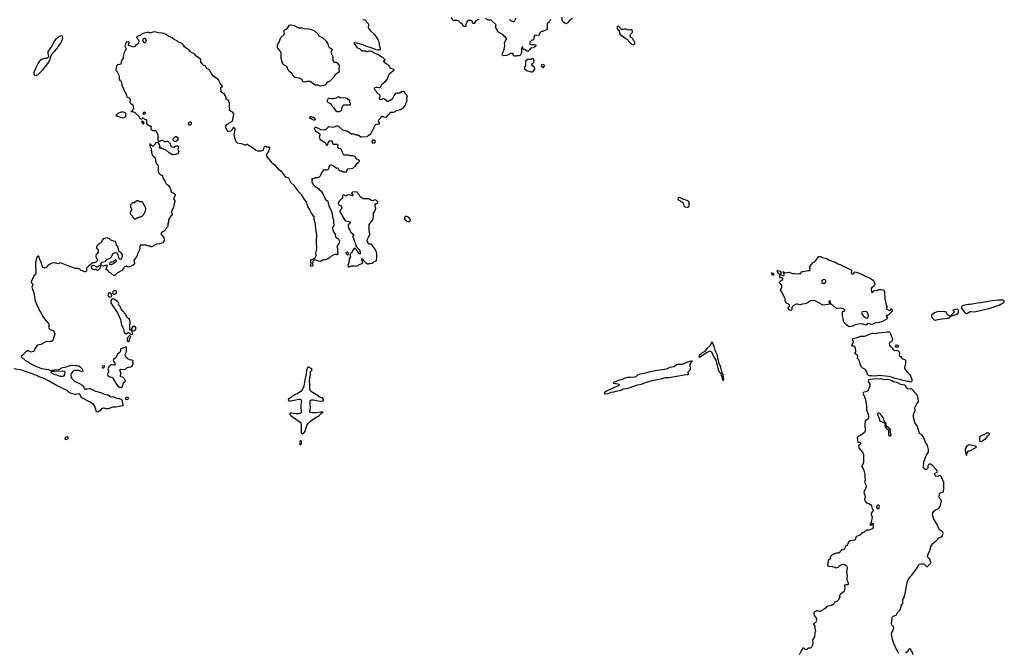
# Model space of a CAD drawing. Header units: inches. Extents: x 1793441 to 1900654, y 320892 to 470514.
# Tile 17 of 99: x 1855950 to 1876666, y 360822 to 374143. Entities that reach past the tile are written whole.
import ezdxf

# ---------------------------------------------------------------- set-up
doc = ezdxf.new("R2010")
doc.units = ezdxf.units.IN
doc.header["$MEASUREMENT"] = 0
for name, color, linetype in [('B8356', 7, 'Continuous'), ('B8357', 7, 'Continuous'), ('B8366', 7, 'Continuous'), ('B8367', 7, 'Continuous'), ('B8376', 7, 'Continuous'), ('B8377', 7, 'Continuous')]:
    doc.layers.add(name, color=color, linetype=linetype)

msp = doc.modelspace()

# ---------------------------------------------------------------- linework, layer by layer
at = {"layer": 'B8356', "color": 5, "elevation": 220}
for points in [[(1859126, 370000), (1859123, 369997), (1859078, 369930), (1859078, 369870), (1859068, 369850), (1859066, 369790), (1859030, 369754), (1859008, 369710), (1858989, 369691), (1858970, 369686), (1858942, 369670), (1858929, 369650), (1858925, 369630), (1858930, 369618), (1858955, 369590), (1858982, 369550), (1858993, 369513), (1858990, 369494), (1858978, 369470), (1858954, 369446), (1858890, 369421), (1858830, 369418), (1858810, 369412), (1858790, 369402), (1858770, 369382), (1858730, 369362), (1858710, 369362), (1858691, 369371), (1858670, 369371), (1858626, 369386), (1858610, 369398), (1858590, 369402), (1858567, 369393), (1858487, 369393), (1858486, 369370), (1858468, 369350), (1858476, 369336), (1858478, 369310), (1858428, 369210), (1858428, 369190), (1858394, 369126), (1858358, 369090), (1858349, 369071), (1858365, 369010), (1858355, 368985), (1858330, 368965), (1858310, 368962), (1858250, 368934), (1858230, 368942), (1858210, 368942), (1858190, 368952), (1858150, 368932), (1858143, 368917), (1858098, 368862), (1858010, 368812), (1857966, 368770), (1857962, 368758), (1857950, 368754), (1857930, 368754), (1857914, 368770), (1857890, 368782), (1857862, 368810), (1857832, 368830), (1857810, 368858), (1857762, 368890), (1857785, 368930), (1857794, 368970), (1857770, 368971), (1857710, 368951), (1857678, 368958), (1857664, 368964), (1857662, 368970), (1857665, 369010), (1857672, 369028), (1857684, 369036), (1857750, 369049), (1857771, 369070), (1857790, 369104), (1857856, 369124), (1857875, 369145), (1857886, 369174), (1857919, 369221), (1857944, 369236), (1857970, 369240), (1857992, 369232), (1858002, 369222), (1858015, 369195), (1858019, 369159), (1858029, 369130), (1858050, 369106), (1858060, 369100), (1858070, 369098), (1858091, 369109), (1858110, 369166), (1858110, 369194), (1858091, 369230), (1858050, 369258), (1858035, 369275), (1858023, 369350), (1857990, 369402), (1857970, 369458), (1857950, 369471), (1857870, 369503), (1857830, 369535), (1857810, 369544), (1857790, 369547), (1857709, 369530), (1857689, 369510), (1857658, 369442), (1857610, 369416), (1857569, 369370), (1857563, 369343), (1857568, 369330), (1857590, 369308), (1857599, 369290), (1857602, 369250), (1857560, 369200), (1857549, 369171), (1857549, 369150), (1857570, 369106), (1857586, 369090), (1857586, 369070), (1857550, 369038), (1857510, 369022), (1857490, 369022), (1857470, 369012), (1857398, 368950), (1857358, 368910), (1857354, 368850), (1857330, 368831), (1857310, 368831), (1857270, 368856), (1857244, 368864), (1857214, 368890), (1857170, 368901), (1857110, 368903), (1857050, 368935), (1857004, 368944), (1856950, 368970), (1856810, 369022), (1856750, 369001), (1856690, 369020), (1856643, 369017), (1856610, 369008), (1856550, 368976), (1856500, 368920), (1856470, 368908), (1856444, 368924), (1856421, 368961), (1856401, 369041), (1856377, 369090), (1856355, 369155), (1856350, 369162), (1856330, 369162), (1856323, 369157), (1856304, 369130), (1856280, 369020), (1856288, 368792), (1856285, 368775), (1856247, 368750), (1856221, 368679), (1856188, 368630), (1856190, 368610), (1856213, 368593), (1856224, 368570), (1856205, 368510), (1856246, 368390), (1856263, 368310), (1856265, 368250), (1856301, 368150), (1856330, 368090), (1856353, 368053), (1856370, 368013), (1856396, 367976), (1856430, 367905), (1856490, 367813), (1856543, 367763), (1856562, 367730), (1856569, 367710), (1856555, 367670), (1856562, 367650), (1856587, 367627), (1856664, 367590), (1856676, 367570), (1856686, 367530), (1856654, 367410), (1856630, 367378), (1856610, 367366), (1856503, 367357), (1856470, 367345), (1856398, 367302), (1856328, 367290), (1856310, 367278), (1856277, 367230), (1856267, 367213), (1856255, 367170), (1856241, 367159), (1856230, 367153), (1856185, 367145), (1856168, 367148), (1856130, 367171), (1856109, 367171), (1856078, 367150), (1856038, 367110), (1856028, 367092), (1855978, 367050), (1855985, 367045), (1855987, 367030), (1856040, 367000), (1856073, 366970), (1856130, 366940), (1856198, 366890), (1856270, 366855), (1856410, 366801), (1856558, 366778), (1856610, 366758), (1856640, 366760), (1856670, 366771), (1856770, 366780), (1856850, 366819), (1856910, 366824), (1857032, 366868), (1857050, 366871), (1857110, 366863), (1857150, 366865), (1857192, 366852), (1857226, 366830), (1857263, 366790), (1857273, 366770), (1857277, 366743), (1857269, 366731), (1857190, 366756), (1857110, 366757), (1857085, 366750), (1857058, 366730), (1857031, 366690), (1857023, 366650), (1857034, 366610), (1857050, 366585), (1857082, 366550), (1857147, 366510), (1857210, 366486), (1857257, 366457), (1857289, 366429), (1857309, 366369), (1857370, 366369), (1857410, 366380), (1857430, 366378), (1857534, 366330), (1857670, 366287), (1857730, 366255), (1857810, 366243), (1857852, 366210), (1857870, 366205), (1857910, 366208), (1857924, 366204), (1857990, 366172), (1858044, 366164), (1858089, 366149), (1858102, 366142), (1858108, 366128), (1858109, 366090), (1858122, 366050), (1858118, 366010), (1858010, 365994), (1857970, 365984), (1857910, 365983), (1857810, 365951), (1857770, 365951), (1857730, 365966), (1857710, 365963), (1857670, 365948), (1857634, 365906), (1857610, 365887), (1857590, 365880), (1857570, 365884), (1857556, 365910), (1857530, 366008), (1857510, 366036), (1857430, 366090), (1857260, 366180), (1857234, 366210), (1857216, 366256), (1857190, 366262), (1857130, 366252), (1857114, 366254), (1857021, 366281), (1856994, 366294), (1856950, 366333), (1856724, 366444), (1856569, 366530), (1856430, 366600), (1856350, 366622), (1856310, 366649), (1856264, 366664), (1856230, 366681), (1856095, 366730), (1855990, 366760), (1855828, 366792)], [(1858517, 370000), (1858492, 369988), (1858473, 369987), (1858444, 369976), (1858430, 369966), (1858410, 369966), (1858390, 369946), (1858370, 369946), (1858350, 369966), (1858328, 369990), (1858323, 370000)]]:
    msp.add_lwpolyline(points, dxfattribs=at)
for points in [[(1857510, 368966), (1857477, 368963), (1857458, 368950), (1857455, 368930), (1857463, 368910), (1857490, 368891), (1857530, 368881), (1857550, 368887), (1857590, 368871), (1857610, 368876), (1857639, 368901), (1857654, 368930), (1857649, 368949), (1857638, 368958), (1857607, 368953), (1857570, 368928), (1857550, 368937), (1857530, 368957)], [(1857870, 368982), (1857848, 368988), (1857853, 369030), (1857870, 369047), (1857893, 369047), (1857925, 369055), (1857937, 369063), (1857950, 369082), (1857970, 369094), (1857980, 369080), (1857982, 369050), (1857962, 369030), (1857932, 369010), (1857890, 368989)], [(1857850, 368389), (1857830, 368389), (1857811, 368369), (1857807, 368327), (1857815, 368315), (1857830, 368306), (1857870, 368305), (1857884, 368316), (1857889, 368330), (1857884, 368364)], [(1857950, 368438), (1857930, 368432), (1857911, 368410), (1857906, 368386), (1857914, 368374), (1857927, 368367), (1857950, 368363), (1857970, 368371), (1857989, 368390), (1857985, 368425), (1857976, 368436)], [(1857910, 368262), (1857890, 368255), (1857871, 368229), (1857867, 368210), (1857870, 368182), (1857902, 368122), (1857959, 368039), (1857990, 368001), (1858008, 367970), (1858068, 367830), (1858089, 367710), (1858129, 367649), (1858150, 367562), (1858163, 367543), (1858177, 367537), (1858202, 367538), (1858230, 367554), (1858250, 367554), (1858260, 367540), (1858274, 367530), (1858278, 367518), (1858310, 367514), (1858326, 367530), (1858326, 367550), (1858318, 367578), (1858306, 367590), (1858302, 367602), (1858270, 367606), (1858266, 367610), (1858269, 367731), (1858275, 367750), (1858274, 367790), (1858261, 367830), (1858213, 367870), (1858167, 367950), (1858113, 368010), (1858090, 368044), (1858063, 368103), (1858035, 368130), (1858029, 368150), (1858034, 368170), (1858029, 368190), (1858008, 368210), (1857930, 368255)], [(1858350, 367689), (1858322, 367670), (1858310, 367646), (1858294, 367630), (1858298, 367618), (1858310, 367614), (1858318, 367598), (1858350, 367592), (1858370, 367602), (1858395, 367630), (1858399, 367650), (1858388, 367670)], [(1858250, 367486), (1858230, 367466), (1858222, 367450), (1858213, 367427), (1858213, 367373), (1858230, 367365), (1858246, 367370), (1858258, 367390), (1858266, 367430), (1858286, 367470), (1858282, 367482)], [(1858190, 367246), (1858170, 367246), (1858130, 367228), (1858110, 367229), (1858081, 367210), (1858071, 367190), (1858061, 367150), (1858039, 367121), (1857998, 367090), (1857982, 367038), (1857952, 367010), (1857922, 366990), (1857918, 366970), (1857925, 366950), (1857952, 366910), (1857951, 366869), (1857930, 366869), (1857890, 366879), (1857866, 366874), (1857826, 366834), (1857811, 366810), (1857806, 366790), (1857816, 366750), (1857816, 366730), (1857798, 366670), (1857805, 366650), (1857844, 366624), (1857890, 366615), (1857910, 366596), (1857971, 366490), (1858015, 366430), (1858050, 366408), (1858070, 366402), (1858090, 366405), (1858117, 366430), (1858129, 366491), (1858149, 366511), (1858170, 366522), (1858174, 366530), (1858150, 366588), (1858130, 366608), (1858110, 366618), (1858080, 366620), (1858069, 366629), (1858069, 366650), (1858075, 366670), (1858075, 366710), (1858058, 366770), (1858062, 366778), (1858076, 366784), (1858150, 366778), (1858174, 366786), (1858210, 366818), (1858270, 366831), (1858290, 366831), (1858314, 366850), (1858335, 366895), (1858335, 366910), (1858328, 366930), (1858334, 366950), (1858330, 366958), (1858310, 366975), (1858270, 366978), (1858230, 366998), (1858210, 367018), (1858188, 367030), (1858168, 367070), (1858169, 367091), (1858190, 367134), (1858199, 367170), (1858198, 367230)], [(1856850, 366628), (1856808, 366632), (1856681, 366670), (1856636, 366690), (1856609, 366710), (1856613, 366727), (1856630, 366739), (1856676, 366744), (1856849, 366749), (1856883, 366743), (1856898, 366730), (1856890, 366674), (1856870, 366634)], [(1857735, 366855), (1857694, 366850), (1857685, 366835), (1857692, 366812), (1857710, 366811), (1857730, 366825), (1857736, 366836)], [(1858230, 366186), (1858190, 366186), (1858178, 366182), (1858174, 366150), (1858210, 366145), (1858226, 366150), (1858238, 366170)], [(1856950, 365361), (1856930, 365354), (1856910, 365337), (1856904, 365330), (1856903, 365310), (1856930, 365301), (1856950, 365308), (1856970, 365330), (1856970, 365350)]]:
    msp.add_lwpolyline(points, close=True, dxfattribs=at)
at = {"layer": 'B8357', "color": 5}
for points, elevation in [([(1856830, 373804), (1856790, 373792), (1856708, 373732), (1856681, 373699), (1856625, 373590), (1856567, 373510), (1856544, 373470), (1856542, 373430), (1856558, 373370), (1856552, 373348), (1856530, 373330), (1856510, 373325), (1856470, 373327), (1856425, 373310), (1856370, 373270), (1856339, 373230), (1856288, 373130), (1856247, 373030), (1856245, 373010), (1856248, 372988), (1856270, 372975), (1856291, 372971), (1856310, 372973), (1856330, 372983), (1856370, 373014), (1856430, 373078), (1856497, 373163), (1856555, 373245), (1856582, 373290), (1856602, 373370), (1856626, 373414), (1856685, 373470), (1856731, 373530), (1856760, 373580), (1856814, 373650), (1856854, 373730), (1856859, 373770), (1856850, 373794)], 240), ([(1858570, 373745), (1858548, 373732), (1858540, 373720), (1858538, 373690), (1858552, 373672), (1858565, 373665), (1858590, 373664), (1858606, 373674), (1858613, 373687), (1858615, 373710), (1858598, 373738), (1858590, 373744)], 220), ([(1858130, 372069), (1858006, 372106), (1857983, 372123), (1857982, 372130), (1857994, 372150), (1858023, 372177), (1858070, 372195), (1858090, 372201), (1858130, 372203), (1858162, 372190), (1858185, 372170), (1858178, 372110), (1858171, 372089)], 220), ([(1858570, 372194), (1858554, 372190), (1858542, 372170), (1858553, 372153), (1858570, 372152), (1858590, 372162), (1858598, 372170), (1858590, 372186)], 220), ([(1858550, 371946), (1858542, 371962), (1858528, 371970), (1858526, 372010), (1858530, 372014), (1858538, 371998), (1858554, 371990), (1858554, 371950)], 220), ([(1859530, 371988), (1859502, 371970), (1859498, 371950), (1859510, 371932), (1859530, 371925), (1859546, 371930), (1859566, 371950), (1859566, 371970), (1859547, 371987)], 220), ([(1859250, 371674), (1859226, 371674), (1859192, 371650), (1859174, 371630), (1859174, 371610), (1859192, 371592), (1859210, 371582), (1859230, 371585), (1859250, 371591), (1859288, 371630), (1859286, 371650)], 220)]:
    msp.add_lwpolyline(points, close=True, dxfattribs=dict(at, elevation=elevation))
at = {"layer": 'B8357', "color": 5, "elevation": 220}
for points in [[(1860000, 372988), (1859985, 373005), (1859950, 373071), (1859930, 373091), (1859890, 373112), (1859872, 373130), (1859862, 373162), (1859854, 373170), (1859822, 373182), (1859790, 373211), (1859763, 373250), (1859759, 373290), (1859751, 373310), (1859659, 373379), (1859630, 373421), (1859550, 373456), (1859536, 373470), (1859510, 373511), (1859442, 373550), (1859418, 373570), (1859399, 373610), (1859370, 373637), (1859350, 373651), (1859291, 373671), (1859270, 373691), (1859194, 373734), (1859145, 373770), (1859077, 373797), (1859031, 373830), (1858992, 373850), (1858950, 373861), (1858870, 373867), (1858790, 373885), (1858750, 373881), (1858690, 373862), (1858670, 373872), (1858630, 373871), (1858546, 373850), (1858508, 373832), (1858487, 373813), (1858470, 373812), (1858426, 373790), (1858410, 373774), (1858410, 373766), (1858438, 373738), (1858450, 373706), (1858454, 373690), (1858448, 373650), (1858420, 373620), (1858390, 373602), (1858370, 373582), (1858348, 373572), (1858330, 373571), (1858243, 373603), (1858238, 373610), (1858238, 373630), (1858252, 373650), (1858254, 373670), (1858230, 373678), (1858190, 373672), (1858164, 373590), (1858168, 373570), (1858189, 373530), (1858188, 373512), (1858170, 373492), (1858146, 373454), (1858128, 373368), (1858127, 373333), (1858110, 373314), (1858095, 373285), (1858078, 373210), (1858050, 373198), (1858010, 373192), (1857990, 373174), (1857975, 373090), (1857982, 373070), (1858003, 373043), (1858033, 372973), (1858044, 372930), (1858045, 372890), (1858055, 372870), (1858075, 372855), (1858089, 372830), (1858100, 372760), (1858112, 372732), (1858129, 372710), (1858155, 372630), (1858193, 372573), (1858202, 372522), (1858210, 372509), (1858250, 372499), (1858266, 372486), (1858275, 372465), (1858268, 372410), (1858275, 372390), (1858319, 372359), (1858327, 372347), (1858345, 372270), (1858342, 372258), (1858336, 372244), (1858318, 372230), (1858310, 372214), (1858288, 372210), (1858350, 372202), (1858372, 372192), (1858458, 372110), (1858478, 372070), (1858510, 372046), (1858542, 372078), (1858550, 372078), (1858570, 372058), (1858615, 372035), (1858618, 372030), (1858618, 371970), (1858626, 371950), (1858650, 371928), (1858690, 371908), (1858707, 371907), (1858716, 371896), (1858718, 371890), (1858709, 371871), (1858709, 371829), (1858749, 371809), (1858810, 371808), (1858828, 371790), (1858828, 371770), (1858842, 371762), (1858848, 371748), (1858848, 371732), (1858855, 371710), (1858855, 371615), (1858870, 371586), (1858890, 371586), (1858930, 371608), (1858950, 371609), (1858975, 371595), (1858990, 371578), (1859030, 371578), (1859050, 371586), (1859070, 371586), (1859114, 371534), (1859118, 371510), (1859128, 371490), (1859150, 371468), (1859190, 371462), (1859220, 371480), (1859250, 371489), (1859270, 371488), (1859288, 371470), (1859288, 371450), (1859278, 371410), (1859295, 371370), (1859289, 371350), (1859270, 371322), (1859230, 371305), (1859170, 371298), (1859150, 371305), (1859098, 371338), (1859035, 371395), (1858990, 371411), (1858930, 371442), (1858910, 371434), (1858898, 371438), (1858894, 371450), (1858902, 371470), (1858900, 371500), (1858877, 371537), (1858850, 371554), (1858830, 371552), (1858810, 371542), (1858790, 371512), (1858750, 371474), (1858710, 371514), (1858698, 371518), (1858694, 371530), (1858686, 371530), (1858689, 371490), (1858718, 371430), (1858715, 371410), (1858729, 371309), (1858743, 371283), (1858768, 371268), (1858790, 371246), (1858809, 371190), (1858809, 371170), (1858818, 371130), (1858830, 371106), (1858866, 371070), (1858866, 370990), (1858858, 370970), (1858867, 370947), (1858868, 370930), (1858878, 370910), (1858910, 370878), (1858930, 370875), (1858950, 370866), (1858958, 370850), (1858962, 370810), (1859003, 370743), (1859029, 370690), (1859050, 370668), (1859067, 370667), (1859086, 370650), (1859088, 370630), (1859118, 370598), (1859129, 370570), (1859129, 370529), (1859138, 370510), (1859189, 370489), (1859218, 370470), (1859218, 370450), (1859189, 370370), (1859213, 370330), (1859214, 370306), (1859199, 370270), (1859189, 370190), (1859154, 370130), (1859142, 370090), (1859158, 370050), (1859158, 370030), (1859126, 370000)], [(1858323, 370000), (1858315, 370015), (1858298, 370030), (1858280, 370060), (1858278, 370090), (1858306, 370150), (1858302, 370182), (1858290, 370186), (1858287, 370193), (1858288, 370250), (1858330, 370294), (1858370, 370294), (1858390, 370314), (1858402, 370318), (1858410, 370334), (1858450, 370334), (1858458, 370318), (1858470, 370314), (1858530, 370314), (1858562, 370242), (1858585, 370210), (1858590, 370194), (1858596, 370170), (1858592, 370108), (1858550, 370026), (1858530, 370006), (1858517, 370000)]]:
    msp.add_lwpolyline(points, dxfattribs=at)
at = {"layer": 'B8366', "color": 5, "elevation": 220}
for points in [[(1862529, 370000), (1862530, 369986), (1862555, 369930), (1862549, 369890), (1862556, 369810), (1862534, 369770), (1862534, 369750), (1862554, 369674), (1862585, 369625), (1862595, 369570), (1862613, 369553), (1862658, 369530), (1862678, 369490), (1862664, 369430), (1862625, 369370), (1862634, 369330), (1862636, 369236), (1862646, 369210), (1862630, 369194), (1862610, 369202), (1862570, 369202), (1862476, 369144), (1862468, 369132), (1862433, 369107), (1862392, 369088), (1862350, 369087), (1862330, 369081), (1862290, 369059), (1862270, 369055), (1862237, 369057), (1862210, 369072), (1862193, 369073), (1862170, 369082), (1862140, 369080), (1862130, 369074), (1862121, 369059), (1862116, 369036), (1862114, 369010), (1862120, 368970), (1862110, 368951), (1862090, 368945), (1862075, 368955), (1862068, 368968), (1862083, 369017), (1862076, 369070), (1862090, 369093), (1862120, 369100), (1862158, 369122), (1862186, 369174), (1862183, 369230), (1862198, 369282), (1862202, 369338), (1862198, 369470), (1862201, 369610), (1862182, 369730), (1862173, 369830), (1862165, 369870), (1862143, 369930), (1862144, 369990), (1862136, 370000)], [(1862744, 370000), (1862790, 369925), (1862811, 369911), (1862894, 369890), (1862900, 369880), (1862902, 369870), (1862892, 369850), (1862870, 369828), (1862861, 369810), (1862858, 369790), (1862871, 369751), (1862895, 369715), (1862904, 369684), (1862919, 369659), (1862972, 369630), (1862971, 369611), (1862961, 369590), (1862958, 369570), (1862976, 369536), (1862987, 369490), (1863010, 369442), (1863023, 369383), (1863039, 369359), (1863050, 369351), (1863057, 369337), (1863105, 369290), (1863103, 369270), (1863111, 369230), (1863110, 369208), (1863096, 369216), (1863090, 369215), (1863038, 369298), (1863010, 369322), (1862990, 369328), (1862958, 369290), (1862932, 369230), (1862914, 369226), (1862910, 369206), (1862898, 369202), (1862894, 369190), (1862911, 369150), (1862882, 369110), (1862878, 369030), (1862852, 368970), (1862853, 368953), (1862865, 368945), (1862870, 368934), (1862890, 368942), (1862904, 368956), (1862930, 368961), (1862990, 368961), (1863010, 368956), (1863050, 368958), (1863074, 368966), (1863095, 368985), (1863154, 369006), (1863162, 369018), (1863164, 369050), (1863150, 369086), (1863150, 369114), (1863158, 369098), (1863170, 369098), (1863180, 369080), (1863199, 369059), (1863250, 369016), (1863270, 369005), (1863290, 369001), (1863312, 369012), (1863370, 369014), (1863410, 369051), (1863455, 369065), (1863460, 369080), (1863466, 369134), (1863465, 369230), (1863437, 369297), (1863359, 369410), (1863350, 369416), (1863310, 369415), (1863286, 369426), (1863265, 369470), (1863261, 369490), (1863263, 369510), (1863305, 369590), (1863314, 369630), (1863305, 369715), (1863302, 369830), (1863379, 369930), (1863389, 369950), (1863397, 369990), (1863396, 370000)], [(1864079, 370000), (1864070, 369999), (1864051, 369989), (1864043, 369970), (1864047, 369950), (1864063, 369930), (1864110, 369896), (1864130, 369891), (1864150, 369897), (1864163, 369910), (1864169, 369930), (1864161, 369950), (1864130, 369984), (1864093, 370000)], [(1870000, 366929), (1869890, 366886), (1869850, 366882), (1869797, 366883), (1869770, 366877), (1869710, 366837), (1869630, 366817), (1869550, 366787), (1869330, 366750), (1869190, 366720), (1869090, 366691), (1868981, 366670), (1868945, 366655), (1868910, 366626), (1868890, 366619), (1868794, 366606), (1868730, 366608), (1868670, 366590), (1868610, 366562), (1868563, 366550), (1868483, 366517), (1868451, 366510), (1868444, 366496), (1868436, 366490), (1868537, 366477), (1868557, 366470), (1868566, 366450), (1868538, 366430), (1868461, 366399), (1868312, 366330), (1868257, 366290), (1868245, 366270), (1868285, 366265), (1868330, 366270), (1868403, 366297), (1868450, 366306), (1868498, 366322), (1868570, 366333), (1868610, 366347), (1868650, 366368), (1868710, 366374), (1868771, 366389), (1868946, 366454), (1869030, 366470), (1869117, 366503), (1869257, 366543), (1869470, 366588), (1869530, 366606), (1869610, 366612), (1869770, 366635), (1869930, 366667), (1870000, 366669)]]:
    msp.add_lwpolyline(points, dxfattribs=at)
for points in [[(1862850, 369246), (1862818, 369242), (1862814, 369230), (1862850, 369194), (1862862, 369198), (1862866, 369230)], [(1862010, 366829), (1861986, 366754), (1861973, 366650), (1861950, 366550), (1861931, 366430), (1861910, 366376), (1861870, 366320), (1861801, 366270), (1861739, 366241), (1861654, 366190), (1861609, 366150), (1861599, 366130), (1861619, 366119), (1861650, 366119), (1861830, 366156), (1861850, 366156), (1861870, 366142), (1861879, 366110), (1861865, 366030), (1861863, 365990), (1861874, 365890), (1861869, 365870), (1861850, 365851), (1861817, 365843), (1861770, 365844), (1861670, 365858), (1861644, 365856), (1861631, 365850), (1861636, 365830), (1861655, 365810), (1861850, 365669), (1861867, 365650), (1861874, 365630), (1861875, 365610), (1861870, 365450), (1861876, 365436), (1861890, 365422), (1861910, 365427), (1861930, 365438), (1861950, 365464), (1861996, 365610), (1862026, 365650), (1862071, 365690), (1862170, 365762), (1862250, 365810), (1862302, 365858), (1862333, 365870), (1862318, 365878), (1862270, 365879), (1862193, 365867), (1862110, 365863), (1862070, 365870), (1862052, 365890), (1862067, 365967), (1862058, 366030), (1862059, 366090), (1862063, 366110), (1862076, 366130), (1862100, 366140), (1862130, 366142), (1862230, 366119), (1862287, 366113), (1862330, 366117), (1862347, 366130), (1862329, 366170), (1862310, 366180), (1862270, 366190), (1862230, 366225), (1862089, 366310), (1862066, 366330), (1862053, 366370), (1862057, 366470), (1862050, 366530), (1862053, 366593), (1862067, 366667), (1862066, 366714), (1862070, 366726), (1862105, 366770), (1862094, 366790), (1862030, 366826)], [(1861870, 365285), (1861850, 365275), (1861841, 365250), (1861839, 365230), (1861850, 365191), (1861870, 365208), (1861880, 365230), (1861880, 365250)]]:
    msp.add_lwpolyline(points, close=True, dxfattribs=at)
at = {"layer": 'B8367', "color": 5, "elevation": 220}
for points in [[(1863170, 374144), (1863210, 374139), (1863222, 374130), (1863282, 374062), (1863289, 374050), (1863289, 374030), (1863281, 373990), (1863286, 373970), (1863298, 373950), (1863328, 373908), (1863414, 373830), (1863445, 373790), (1863495, 373710), (1863505, 373685), (1863513, 373613), (1863529, 373570), (1863532, 373532), (1863520, 373510), (1863510, 373502), (1863490, 373501), (1863451, 373510), (1863330, 373555), (1863290, 373565), (1863170, 373617), (1863052, 373650), (1862984, 373656), (1862978, 373650), (1863025, 373590), (1863034, 373570), (1863050, 373554), (1863097, 373537), (1863150, 373490), (1863226, 373486), (1863250, 373472), (1863270, 373471), (1863310, 373487), (1863330, 373490), (1863360, 373480), (1863410, 373444), (1863490, 373413), (1863590, 373350), (1863618, 373318), (1863632, 373310), (1863629, 373291), (1863606, 373270), (1863621, 373250), (1863672, 373212), (1863716, 373170), (1863733, 373150), (1863745, 373125), (1863798, 373110), (1863822, 373090), (1863819, 373070), (1863750, 373018), (1863726, 372994), (1863709, 372970), (1863686, 372914), (1863645, 372850), (1863629, 372830), (1863559, 372770), (1863526, 372710), (1863510, 372705), (1863477, 372717), (1863450, 372718), (1863426, 372710), (1863410, 372694), (1863408, 372688), (1863418, 372670), (1863443, 372643), (1863463, 372603), (1863510, 372578), (1863528, 372550), (1863527, 372513), (1863506, 372490), (1863530, 372469), (1863571, 372469), (1863610, 372486), (1863626, 372470), (1863646, 372466), (1863650, 372448), (1863666, 372446), (1863670, 372426), (1863710, 372426), (1863730, 372446), (1863750, 372448), (1863802, 372490), (1863831, 372550), (1863870, 372593), (1863890, 372601), (1863950, 372602), (1863982, 372630), (1864010, 372638), (1864030, 372628), (1864053, 372593), (1864092, 372552), (1864099, 372530), (1864097, 372510), (1864089, 372489), (1864089, 372450), (1864095, 372425), (1864068, 372372), (1864068, 372350), (1864049, 372331), (1864005, 372270), (1863970, 372247), (1863870, 372222), (1863858, 372210), (1863830, 372196), (1863810, 372191), (1863746, 372190), (1863708, 372150), (1863698, 372130), (1863650, 372086), (1863614, 372090), (1863570, 372114), (1863550, 372094), (1863538, 372070), (1863498, 372030), (1863490, 372014), (1863498, 371990), (1863515, 371970), (1863515, 371950), (1863510, 371942), (1863450, 371938), (1863428, 371930), (1863398, 371870), (1863390, 371834), (1863370, 371814), (1863362, 371790), (1863336, 371744), (1863310, 371714), (1863290, 371714), (1863282, 371698), (1863267, 371693), (1863262, 371678), (1863150, 371667), (1863130, 371672), (1863070, 371712), (1863030, 371712), (1862990, 371732), (1862930, 371732), (1862885, 371765), (1862846, 371786), (1862803, 371803), (1862770, 371807), (1862750, 371816), (1862672, 371890), (1862630, 371905), (1862610, 371902), (1862590, 371886), (1862530, 371876), (1862470, 371886), (1862450, 371885), (1862430, 371872), (1862392, 371828), (1862370, 371819), (1862284, 371824), (1862235, 371855), (1862190, 371872), (1862168, 371872), (1862147, 371853), (1862170, 371809), (1862255, 371750), (1862262, 371730), (1862262, 371710), (1862249, 371670), (1862270, 371618), (1862365, 371565), (1862383, 371543), (1862402, 371502), (1862410, 371498), (1862430, 371506), (1862441, 371550), (1862468, 371592), (1862490, 371598), (1862510, 371593), (1862524, 371570), (1862530, 371538), (1862544, 371524), (1862570, 371519), (1862630, 371524), (1862639, 371519), (1862644, 371510), (1862644, 371490), (1862635, 371470), (1862640, 371460), (1862661, 371441), (1862690, 371434), (1862716, 371416), (1862729, 371370), (1862754, 371314), (1862763, 371303), (1862770, 371298), (1862790, 371295), (1862870, 371298), (1862893, 371287), (1862950, 371286), (1862970, 371278), (1862986, 371270), (1863036, 371216), (1863070, 371198), (1863089, 371170), (1863089, 371150), (1863074, 371126), (1863026, 371094), (1862995, 371050), (1862950, 371011), (1862918, 371002), (1862844, 370996), (1862838, 370990), (1862836, 370964), (1862810, 370934), (1862750, 370934), (1862730, 370954), (1862690, 370954), (1862664, 370984), (1862650, 371014), (1862630, 371012), (1862610, 371018), (1862550, 371062), (1862510, 371082), (1862490, 371082), (1862468, 371070), (1862449, 371010), (1862430, 370983), (1862410, 370975), (1862390, 370976), (1862370, 370985), (1862356, 370984), (1862330, 370962), (1862290, 370902), (1862269, 370850), (1862250, 370825), (1862212, 370812), (1862170, 370811), (1862150, 370802), (1862110, 370792), (1862090, 370794), (1862086, 370790), (1862102, 370782), (1862106, 370770), (1862098, 370750), (1862098, 370730), (1862102, 370710), (1862124, 370670), (1862170, 370629), (1862238, 370590), (1862249, 370570), (1862293, 370533), (1862322, 370490), (1862356, 370410), (1862389, 370350), (1862410, 370335), (1862429, 370329), (1862436, 370316), (1862446, 370250), (1862470, 370188), (1862505, 370125), (1862526, 370050), (1862529, 370000)], [(1865610, 374145), (1865555, 374125), (1865510, 374065), (1865490, 374065), (1865482, 374070), (1865470, 374112), (1865444, 374124), (1865396, 374124), (1865370, 374111), (1865355, 374090), (1865338, 374050), (1865338, 374010), (1865330, 374002), (1865310, 373998), (1865290, 374006), (1865264, 374044), (1865228, 374068), (1865179, 374119), (1865150, 374127), (1865083, 374123), (1865070, 374131), (1865031, 374190)], [(1867118, 374150), (1867090, 374094), (1867063, 374077), (1867050, 374054), (1867049, 373970), (1867045, 373950), (1867032, 373928), (1866970, 373902), (1866950, 373902), (1866910, 373882), (1866898, 373870), (1866888, 373850), (1866886, 373830), (1866867, 373813), (1866790, 373814), (1866768, 373770), (1866768, 373750), (1866750, 373714), (1866726, 373710), (1866686, 373670), (1866686, 373630), (1866700, 373620), (1866730, 373618), (1866770, 373622), (1866806, 373610), (1866808, 373590), (1866788, 373570), (1866770, 373558), (1866735, 373545), (1866709, 373551), (1866689, 373531), (1866678, 373510), (1866650, 373482), (1866630, 373482), (1866570, 373512), (1866550, 373514), (1866534, 373530), (1866534, 373570), (1866530, 373574), (1866522, 373558), (1866506, 373550), (1866508, 373450), (1866495, 373410), (1866470, 373391), (1866450, 373385), (1866410, 373382), (1866390, 373374), (1866370, 373374), (1866344, 373384), (1866333, 373393), (1866330, 373434), (1866270, 373434), (1866246, 373410), (1866230, 373402), (1866190, 373391), (1866125, 373385), (1866110, 373394), (1866102, 373410), (1866125, 373470), (1866138, 373490), (1866158, 373590), (1866151, 373650), (1866166, 373694), (1866190, 373726), (1866191, 373750), (1866174, 373774), (1866152, 373790), (1866123, 373823), (1866031, 373870), (1866011, 373890), (1865998, 373930), (1865965, 373970), (1865961, 373990), (1865972, 374032), (1865870, 374131), (1865850, 374136), (1865810, 374131), (1865790, 374138), (1865747, 374167)], [(1866250, 374149), (1866310, 374109), (1866330, 374102), (1866351, 374109), (1866370, 374128), (1866397, 374183)], [(1867582, 374170), (1867537, 374143), (1867516, 374124), (1867470, 374071), (1867450, 374058), (1867430, 374062), (1867401, 374081), (1867372, 374110), (1867362, 374130), (1867365, 374195)], [(1862136, 370000), (1862086, 370066), (1862047, 370150), (1862010, 370210), (1862002, 370230), (1861994, 370290), (1861987, 370307), (1861940, 370360), (1861882, 370462), (1861830, 370511), (1861725, 370650), (1861660, 370710), (1861630, 370776), (1861610, 370807), (1861570, 370818), (1861550, 370830), (1861470, 370934), (1861417, 370977), (1861333, 371073), (1861278, 371110), (1861256, 371130), (1861251, 371150), (1861163, 371250), (1861151, 371270), (1861146, 371294), (1861156, 371324), (1861190, 371368), (1861200, 371400), (1861216, 371430), (1861211, 371451), (1861190, 371458), (1861150, 371462), (1861130, 371472), (1861110, 371471), (1861088, 371450), (1861078, 371430), (1861076, 371404), (1861066, 371390), (1861023, 371377), (1860963, 371377), (1860910, 371395), (1860850, 371447), (1860781, 371490), (1860750, 371515), (1860730, 371515), (1860710, 371503), (1860690, 371501), (1860644, 371524), (1860530, 371546), (1860507, 371570), (1860487, 371610), (1860466, 371686), (1860464, 371730), (1860471, 371751), (1860481, 371830), (1860478, 371850), (1860470, 371862), (1860447, 371873), (1860430, 371854), (1860418, 371822), (1860390, 371796), (1860350, 371791), (1860330, 371798), (1860318, 371810), (1860286, 371870), (1860281, 371890), (1860285, 371910), (1860310, 371938), (1860334, 371950), (1860354, 371970), (1860392, 371988), (1860410, 372006), (1860430, 372006), (1860455, 372150), (1860451, 372171), (1860431, 372191), (1860362, 372230), (1860362, 372250), (1860371, 372269), (1860361, 372310), (1860363, 372390), (1860357, 372417), (1860345, 372445), (1860294, 372470), (1860294, 372510), (1860276, 372550), (1860250, 372579), (1860205, 372610), (1860191, 372630), (1860182, 372710), (1860190, 372726), (1860210, 372726), (1860214, 372730), (1860213, 372747), (1860167, 372807), (1860130, 372878), (1860030, 372955), (1860000, 372988)], [(1863396, 370000), (1863393, 370030), (1863397, 370070), (1863419, 370110), (1863442, 370170), (1863429, 370230), (1863429, 370251), (1863446, 370270), (1863470, 370272), (1863488, 370290), (1863487, 370307), (1863458, 370338), (1863430, 370348), (1863370, 370329), (1863340, 370340), (1863310, 370364), (1863286, 370370), (1863250, 370373), (1863190, 370369), (1863174, 370374), (1863136, 370396), (1863116, 370416), (1863102, 370450), (1863065, 370485), (1863050, 370508), (1862990, 370519), (1862954, 370510), (1862934, 370490), (1862950, 370474), (1862962, 370450), (1862952, 370428), (1862928, 370448), (1862912, 370448), (1862890, 370458), (1862850, 370449), (1862810, 370426), (1862800, 370440), (1862770, 370458), (1862754, 370450), (1862745, 370435), (1862742, 370390), (1862678, 370330), (1862652, 370290), (1862652, 370270), (1862665, 370245), (1862690, 370232), (1862714, 370230), (1862724, 370204), (1862725, 370170), (1862691, 370130), (1862683, 370110), (1862688, 370088), (1862731, 370031), (1862738, 370010), (1862744, 370000)], [(1870000, 370331), (1869990, 370338), (1869904, 370364), (1869850, 370393), (1869830, 370396), (1869809, 370390), (1869798, 370370), (1869806, 370350), (1869862, 370322), (1869890, 370298), (1869906, 370270), (1869920, 370230), (1869930, 370217), (1869950, 370204), (1870000, 370196)], [(1864093, 370000), (1864090, 370001), (1864079, 370000)]]:
    msp.add_lwpolyline(points, dxfattribs=at)
for points in [[(1861830, 373971), (1861890, 373972), (1861930, 373957), (1862030, 373950), (1862110, 373928), (1862150, 373910), (1862222, 373842), (1862250, 373798), (1862270, 373786), (1862310, 373776), (1862330, 373764), (1862363, 373723), (1862401, 373690), (1862428, 373648), (1862437, 373610), (1862450, 373581), (1862470, 373556), (1862512, 373530), (1862522, 373510), (1862498, 373450), (1862538, 373370), (1862541, 373290), (1862546, 373270), (1862555, 373255), (1862567, 373247), (1862590, 373246), (1862610, 373251), (1862630, 373238), (1862648, 373208), (1862670, 373182), (1862673, 373150), (1862662, 373110), (1862671, 373050), (1862658, 373030), (1862616, 373004), (1862590, 372979), (1862557, 372930), (1862472, 372848), (1862421, 372818), (1862370, 372766), (1862350, 372757), (1862310, 372749), (1862270, 372744), (1862227, 372767), (1862170, 372767), (1862064, 372844), (1861990, 372843), (1861949, 372829), (1861913, 372833), (1861899, 372850), (1861897, 372870), (1861879, 372890), (1861844, 372904), (1861750, 372926), (1861730, 372936), (1861712, 372952), (1861682, 373002), (1861629, 373050), (1861602, 373082), (1861583, 373130), (1861570, 373150), (1861550, 373169), (1861510, 373194), (1861477, 373230), (1861452, 373330), (1861449, 373431), (1861444, 373450), (1861418, 373498), (1861377, 373550), (1861373, 373610), (1861379, 373630), (1861414, 373686), (1861427, 373730), (1861447, 373770), (1861515, 373830), (1861522, 373850), (1861510, 373910), (1861529, 373930), (1861559, 373941), (1861580, 373960), (1861610, 374004), (1861630, 374025), (1861650, 374032), (1861692, 374030), (1861722, 374022), (1861800, 373980)], [(1868550, 374004), (1868530, 373999), (1868523, 373990), (1868519, 373970), (1868524, 373950), (1868561, 373901), (1868571, 373871), (1868571, 373850), (1868581, 373830), (1868590, 373821), (1868650, 373791), (1868710, 373742), (1868734, 373730), (1868750, 373714), (1868762, 373690), (1868802, 373650), (1868844, 373624), (1868870, 373624), (1868882, 373630), (1868893, 373647), (1868890, 373675), (1868865, 373705), (1868850, 373738), (1868830, 373758), (1868809, 373769), (1868795, 373795), (1868794, 373810), (1868802, 373830), (1868830, 373861), (1868845, 373890), (1868841, 373910), (1868830, 373929), (1868810, 373933), (1868770, 373921), (1868710, 373941), (1868690, 373943), (1868659, 373941), (1868630, 373934), (1868610, 373935)], [(1866750, 373318), (1866730, 373318), (1866710, 373306), (1866633, 373307), (1866594, 373270), (1866593, 373173), (1866573, 373147), (1866572, 373110), (1866611, 373071), (1866636, 373064), (1866670, 373062), (1866710, 373042), (1866730, 373042), (1866750, 373052), (1866768, 373070), (1866786, 373110), (1866782, 373142), (1866743, 373163), (1866727, 373193), (1866727, 373213), (1866760, 373240), (1866770, 373254), (1866775, 373270), (1866770, 373306)], [(1866950, 373203), (1866931, 373190), (1866925, 373170), (1866944, 373144), (1866970, 373139), (1866986, 373154), (1866992, 373170), (1866990, 373178), (1866976, 373196)], [(1862730, 372498), (1862770, 372502), (1862830, 372491), (1862850, 372485), (1862890, 372452), (1862891, 372410), (1862911, 372370), (1862902, 372350), (1862890, 372342), (1862770, 372346), (1862752, 372328), (1862731, 372290), (1862713, 372227), (1862670, 372202), (1862630, 372202), (1862610, 372215), (1862584, 372250), (1862568, 372288), (1862555, 372295), (1862534, 372314), (1862510, 372358), (1862470, 372388), (1862449, 372389), (1862428, 372410), (1862428, 372450), (1862449, 372491), (1862470, 372492), (1862510, 372481), (1862550, 372483), (1862605, 372495), (1862650, 372518), (1862670, 372522), (1862690, 372502)], [(1862150, 372028), (1862130, 372029), (1862119, 372039), (1862088, 372050), (1862058, 372070), (1862050, 372094), (1862070, 372102), (1862110, 372092), (1862132, 372092), (1862174, 372050)], [(1863410, 371608), (1863370, 371606), (1863362, 371590), (1863372, 371552), (1863410, 371546), (1863438, 371570), (1863428, 371590)]]:
    msp.add_lwpolyline(points, close=True, dxfattribs=at)
at = {"layer": 'B8376', "color": 5}
for points, elevation in [([(1873465, 368790), (1873490, 368793), (1873505, 368810), (1873512, 368828), (1873528, 368832), (1873550, 368828), (1873650, 368792), (1873695, 368770), (1873740, 368740), (1873830, 368710), (1873866, 368690), (1873912, 368650), (1873940, 368590), (1873942, 368570), (1873930, 368536), (1873870, 368490), (1873865, 368470), (1873875, 368410), (1873890, 368399), (1873905, 368410), (1873923, 368437), (1873977, 368443), (1874030, 368461), (1874070, 368462), (1874110, 368456), (1874130, 368447), (1874145, 368410), (1874155, 368255), (1874163, 368210), (1874181, 368130), (1874191, 368109), (1874191, 368089), (1874182, 368070), (1874192, 368050), (1874250, 368021), (1874269, 368030), (1874278, 368050), (1874290, 368062), (1874302, 368050), (1874305, 368010), (1874296, 367990), (1874230, 367929), (1874210, 367917), (1874190, 367918), (1874182, 367910), (1874199, 367870), (1874198, 367850), (1874182, 367830), (1874102, 367790), (1874035, 367770), (1873963, 367757), (1873870, 367728), (1873810, 367744), (1873750, 367710), (1873730, 367715), (1873690, 367734), (1873630, 367737), (1873530, 367718), (1873470, 367687), (1873410, 367677), (1873390, 367682), (1873352, 367710), (1873292, 367772), (1873285, 367790), (1873278, 367850), (1873265, 367910), (1873263, 367990), (1873270, 367996), (1873309, 368010), (1873314, 368030), (1873297, 368050), (1873230, 368072), (1873150, 368064), (1873129, 368068), (1873064, 368124), (1873018, 368150), (1873012, 368210), (1872990, 368225), (1872977, 368210), (1872983, 368183), (1872994, 368170), (1872994, 368150), (1872870, 368135), (1872830, 368141), (1872810, 368150), (1872684, 368224), (1872667, 368227), (1872590, 368224), (1872566, 368214), (1872539, 368190), (1872510, 368172), (1872470, 368157), (1872410, 368152), (1872370, 368138), (1872310, 368150), (1872290, 368150), (1872276, 368144), (1872224, 368116), (1872203, 368097), (1872198, 368082), (1872199, 368050), (1872190, 368027), (1872170, 368020), (1872150, 368026), (1872121, 368070), (1872122, 368090), (1872148, 368110), (1872149, 368130), (1872122, 368150), (1872090, 368166), (1872069, 368189), (1872052, 368230), (1872053, 368270), (1872047, 368290), (1871979, 368419), (1871958, 368450), (1871962, 368470), (1871978, 368490), (1871986, 368510), (1871986, 368550), (1871946, 368590), (1871938, 368610), (1871950, 368634), (1871970, 368654), (1872006, 368670), (1872006, 368690), (1872002, 368702), (1871990, 368706), (1871950, 368706), (1871946, 368710), (1871938, 368730), (1871948, 368770), (1871940, 368780), (1871916, 368796), (1871890, 368846), (1871890, 368854), (1871910, 368862), (1871952, 368850), (1871974, 368830), (1871965, 368815), (1871958, 368778), (1871982, 368762), (1872010, 368751), (1872034, 368766), (1872035, 368795), (1872027, 368813), (1872027, 368827), (1872006, 368830), (1872009, 368831), (1872034, 368830), (1872042, 368822), (1872070, 368811), (1872130, 368825), (1872150, 368825), (1872210, 368801), (1872250, 368802), (1872290, 368793), (1872350, 368799), (1872370, 368796), (1872389, 368810), (1872395, 368830), (1872410, 368841), (1872470, 368845), (1872530, 368859), (1872570, 368862), (1872578, 368870), (1872582, 368890), (1872579, 368910), (1872569, 368930), (1872579, 368950), (1872647, 369030), (1872675, 369045), (1872696, 369064), (1872765, 369155), (1872790, 369157), (1872839, 369139), (1872930, 369113), (1872983, 369083), (1873110, 369036), (1873160, 369000), (1873250, 368971), (1873287, 368947), (1873330, 368930), (1873381, 368901), (1873448, 368870), (1873447, 368807)], 180), ([(1871790, 368766), (1871782, 368802), (1871770, 368806), (1871769, 368811), (1871790, 368812), (1871798, 368798), (1871810, 368794), (1871814, 368770), (1871810, 368766)], 180), ([(1872870, 368670), (1872828, 368650), (1872818, 368630), (1872829, 368609), (1872850, 368595), (1872870, 368592), (1872890, 368595), (1872907, 368610), (1872912, 368630), (1872910, 368650), (1872901, 368661), (1872890, 368669)], 180), ([(1876530, 368238), (1876410, 368225), (1876170, 368178), (1876110, 368174), (1875951, 368149), (1875906, 368146), (1875810, 368125), (1875775, 368110), (1875765, 368090), (1875768, 368070), (1875820, 367990), (1875850, 367965), (1875870, 367959), (1875890, 367964), (1875950, 367999), (1875970, 368001), (1876030, 367994), (1876070, 367998), (1876370, 368066), (1876555, 368130), (1876596, 368150), (1876655, 368190), (1876666, 368210), (1876664, 368230), (1876636, 368236)], 220), ([(1873750, 368001), (1873690, 367992), (1873670, 367984), (1873661, 367970), (1873666, 367950), (1873713, 367890), (1873750, 367865), (1873770, 367860), (1873790, 367863), (1873804, 367876), (1873811, 367910), (1873801, 367941), (1873772, 367992)], 180), ([(1875283, 367997), (1875250, 367993), (1875196, 367970), (1875139, 367930), (1875131, 367910), (1875134, 367890), (1875147, 367867), (1875190, 367822), (1875216, 367816), (1875270, 367827), (1875310, 367839), (1875510, 367868), (1875537, 367890), (1875537, 367897), (1875490, 367913), (1875472, 367932), (1875450, 367977), (1875431, 367991), (1875410, 367994)], 220), ([(1875670, 368047), (1875584, 368030), (1875589, 368010), (1875604, 368004), (1875616, 367990), (1875554, 367930), (1875543, 367903), (1875570, 367909), (1875584, 367916), (1875650, 367933), (1875690, 367956), (1875701, 367970), (1875703, 367990), (1875699, 368030), (1875690, 368040)], 220), ([(1874360, 367180), (1874390, 367182), (1874432, 367170), (1874451, 367150), (1874458, 367130), (1874452, 367070), (1874490, 367045), (1874502, 367022), (1874522, 367002), (1874570, 366986), (1874590, 366971), (1874590, 366910), (1874566, 366810), (1874571, 366790), (1874598, 366750), (1874640, 366700), (1874671, 366670), (1874690, 366642), (1874719, 366570), (1874721, 366530), (1874710, 366515), (1874690, 366514), (1874664, 366524), (1874630, 366526), (1874582, 366542), (1874530, 366545), (1874490, 366562), (1874370, 366588), (1874312, 366612), (1874230, 366632), (1874030, 366648), (1873950, 366639), (1873870, 366646), (1873830, 366644), (1873806, 366650), (1873791, 366670), (1873784, 366710), (1873775, 366730), (1873748, 366770), (1873730, 366788), (1873675, 366815), (1873658, 366830), (1873630, 366893), (1873616, 366956), (1873602, 366982), (1873577, 367010), (1873581, 367050), (1873576, 367076), (1873568, 367088), (1873529, 367110), (1873527, 367130), (1873541, 367150), (1873541, 367159), (1873537, 367237), (1873531, 367251), (1873510, 367267), (1873469, 367270), (1873458, 367290), (1873468, 367310), (1873497, 367350), (1873494, 367374), (1873474, 367410), (1873485, 367430), (1873550, 367443), (1873650, 367477), (1873730, 367478), (1873843, 367530), (1873890, 367541), (1873950, 367534), (1873970, 367536), (1874012, 367552), (1874210, 367572), (1874235, 367570), (1874250, 367562), (1874265, 367550), (1874273, 367530), (1874285, 367485), (1874311, 367430), (1874311, 367410), (1874302, 367378), (1874290, 367358), (1874265, 367355), (1874250, 367346), (1874243, 367317), (1874248, 367288), (1874262, 367270), (1874304, 367244), (1874312, 367232), (1874312, 367210), (1874330, 367192)], 180), ([(1870510, 367353), (1870490, 367321), (1870475, 367285), (1870410, 367220), (1870371, 367169), (1870362, 367158), (1870310, 367130), (1870285, 367110), (1870248, 367070), (1870244, 367056), (1870236, 367050), (1870242, 367042), (1870250, 367040), (1870270, 367046), (1870403, 367137), (1870450, 367160), (1870470, 367165), (1870490, 367162), (1870506, 367150), (1870545, 367050), (1870595, 366975), (1870627, 366870), (1870636, 366810), (1870650, 366765), (1870670, 366728), (1870703, 366690), (1870710, 366655), (1870726, 366626), (1870740, 366560), (1870750, 366543), (1870767, 366570), (1870750, 366665), (1870725, 366725), (1870704, 366830), (1870666, 366906), (1870655, 366970), (1870639, 367010), (1870633, 367073), (1870585, 367185), (1870570, 367240), (1870536, 367330), (1870530, 367343)], 220), ([(1874410, 367239), (1874389, 367249), (1874378, 367270), (1874386, 367290), (1874406, 367294), (1874431, 367290), (1874434, 367270)], 180), ([(1874030, 365861), (1874010, 365857), (1874001, 365850), (1873999, 365830), (1874004, 365810), (1874025, 365770), (1874043, 365703), (1874052, 365690), (1874130, 365665), (1874138, 365662), (1874147, 365673), (1874132, 365730), (1874111, 365771), (1874070, 365833), (1874050, 365853)], 180), ([(1874150, 365666), (1874142, 365658), (1874157, 365617), (1874152, 365590), (1874158, 365570), (1874192, 365530), (1874215, 365515), (1874227, 365490), (1874231, 365470), (1874231, 365430), (1874226, 365410), (1874230, 365394), (1874250, 365378), (1874270, 365378), (1874288, 365392), (1874274, 365434), (1874269, 365510), (1874254, 365530), (1874197, 365577), (1874183, 365603), (1874182, 365630), (1874175, 365650), (1874170, 365658)], 180), ([(1876170, 365257), (1876158, 365258), (1876150, 365266), (1876153, 365350), (1876170, 365381), (1876230, 365411), (1876249, 365411), (1876268, 365430), (1876290, 365442), (1876330, 365442), (1876353, 365433), (1876332, 365390), (1876300, 365360), (1876265, 365310), (1876210, 365269)], 180), ([(1875870, 364966), (1875867, 365007), (1875860, 365020), (1875858, 365050), (1875849, 365069), (1875849, 365110), (1875865, 365130), (1875870, 365151), (1875890, 365179), (1875910, 365193), (1875930, 365195), (1875962, 365190), (1875994, 365174), (1876051, 365171), (1876064, 365164), (1876071, 365150), (1876058, 365130), (1875962, 365070), (1875930, 365055), (1875905, 365055), (1875890, 365046), (1875874, 365010), (1875874, 364970)], 180), ([(1874010, 363921), (1873988, 363912), (1873976, 363870), (1873990, 363851), (1874010, 363841), (1874030, 363856), (1874036, 363870), (1874038, 363890), (1874030, 363909)], 180)]:
    msp.add_lwpolyline(points, close=True, dxfattribs=dict(at, elevation=elevation))
for points, elevation in [([(1870000, 366669), (1870015, 366670), (1870026, 366690), (1870015, 366710), (1870016, 366730), (1870056, 366770), (1870066, 366790), (1870054, 366870), (1870058, 366890), (1870084, 366930), (1870082, 366938), (1870092, 366948), (1870106, 366950), (1870070, 366950), (1870030, 366941), (1870000, 366929)], 220), ([(1874447, 360807), (1874429, 360829), (1874342, 361010), (1874316, 361090), (1874293, 361207), (1874299, 361241), (1874323, 361277), (1874336, 361310), (1874342, 361342), (1874334, 361370), (1874310, 361382), (1874291, 361410), (1874291, 361450), (1874298, 361470), (1874306, 361550), (1874314, 361570), (1874330, 361586), (1874390, 361602), (1874399, 361610), (1874429, 361671), (1874471, 361710), (1874493, 361770), (1874499, 361810), (1874528, 361852), (1874532, 361870), (1874532, 361930), (1874559, 361990), (1874578, 362062), (1874599, 362170), (1874611, 362210), (1874620, 362290), (1874646, 362350), (1874683, 362410), (1874719, 362450), (1874810, 362570), (1874838, 362610), (1874862, 362658), (1874882, 362678), (1874914, 362686), (1874970, 362684), (1874990, 362670), (1875030, 362628), (1875050, 362631), (1875112, 362690), (1875121, 362710), (1875106, 362770), (1875093, 362793), (1875052, 362830), (1875052, 362850), (1875071, 362909), (1875106, 362974), (1875120, 363050), (1875154, 363106), (1875173, 363127), (1875230, 363167), (1875290, 363230), (1875330, 363250), (1875359, 363270), (1875376, 363304), (1875382, 363330), (1875370, 363359), (1875305, 363405), (1875288, 363428), (1875245, 363525), (1875183, 363623), (1875159, 363690), (1875155, 363725), (1875162, 363758), (1875186, 363794), (1875219, 363821), (1875270, 363843), (1875286, 363854), (1875310, 363885), (1875324, 363916), (1875344, 364010), (1875337, 364030), (1875302, 364070), (1875295, 364090), (1875300, 364150), (1875310, 364176), (1875330, 364185), (1875370, 364192), (1875385, 364210), (1875396, 364270), (1875391, 364330), (1875397, 364397), (1875348, 364508), (1875330, 364537), (1875310, 364545), (1875290, 364538), (1875270, 364523), (1875250, 364521), (1875228, 364528), (1875208, 364550), (1875204, 364570), (1875206, 364590), (1875250, 364617), (1875257, 364630), (1875253, 364647), (1875235, 364675), (1875150, 364763), (1875110, 364782), (1875090, 364785), (1875070, 364777), (1875058, 364750), (1875056, 364710), (1875050, 364690), (1875030, 364670), (1875010, 364670), (1874990, 364680), (1874977, 364690), (1874964, 364710), (1874961, 364730), (1874973, 364787), (1874973, 364830), (1874997, 364883), (1875008, 364930), (1875026, 364974), (1875064, 365030), (1875070, 365050), (1875072, 365090), (1875050, 365177), (1875009, 365249), (1874967, 365350), (1874930, 365399), (1874885, 365430), (1874830, 365590), (1874783, 365663), (1874773, 365690), (1874758, 365770), (1874757, 365810), (1874765, 365855), (1874787, 365910), (1874784, 365970), (1874824, 366056), (1874855, 366090), (1874862, 366110), (1874850, 366211), (1874839, 366230), (1874730, 366359), (1874709, 366369), (1874646, 366366), (1874630, 366378), (1874595, 366430), (1874570, 366447), (1874490, 366464), (1874410, 366504), (1874335, 366515), (1874299, 366539), (1874269, 366551), (1874210, 366566), (1874150, 366563), (1874070, 366578), (1873910, 366577), (1873851, 366569), (1873809, 366550), (1873803, 366530), (1873807, 366510), (1873834, 366470), (1873840, 366450), (1873835, 366430), (1873814, 366390), (1873806, 366350), (1873795, 366330), (1873782, 366318), (1873750, 366306), (1873710, 366299), (1873695, 366285), (1873691, 366270), (1873724, 366210), (1873745, 366145), (1873764, 366010), (1873765, 365930), (1873805, 365830), (1873810, 365790), (1873808, 365752), (1873792, 365730), (1873753, 365710), (1873742, 365690), (1873734, 365614), (1873742, 365510), (1873733, 365467), (1873721, 365450), (1873650, 365396), (1873593, 365370), (1873575, 365350), (1873568, 365330), (1873584, 365244), (1873590, 365239), (1873610, 365245), (1873630, 365241), (1873640, 365230), (1873642, 365210), (1873630, 365195), (1873601, 365179), (1873597, 365170), (1873608, 365130), (1873631, 365090), (1873679, 365039), (1873700, 364990), (1873704, 364830), (1873700, 364810), (1873666, 364750), (1873668, 364730), (1873704, 364670), (1873711, 364649), (1873728, 364568), (1873728, 364510), (1873740, 364450), (1873724, 364404), (1873728, 364388), (1873752, 364350), (1873762, 364310), (1873748, 364270), (1873716, 364210), (1873711, 364190), (1873734, 364130), (1873740, 364090), (1873727, 364053), (1873727, 364030), (1873742, 364002), (1873770, 363973), (1873828, 363948), (1873857, 363930), (1873873, 363910), (1873889, 363850), (1873902, 363822), (1873904, 363810), (1873896, 363790), (1873867, 363750), (1873865, 363730), (1873883, 363670), (1873862, 363558), (1873842, 363530), (1873839, 363510), (1873850, 363499), (1873860, 363500), (1873872, 363508), (1873885, 363535), (1873910, 363538), (1873910, 363514), (1873898, 363490), (1873905, 363450), (1873897, 363430), (1873853, 363407), (1873823, 363397), (1873770, 363394), (1873750, 363388), (1873710, 363346), (1873690, 363348), (1873670, 363339), (1873630, 363297), (1873590, 363275), (1873556, 363264), (1873544, 363250), (1873535, 363210), (1873514, 363186), (1873430, 363171), (1873390, 363141), (1873365, 363090), (1873351, 363070), (1873327, 363053), (1873307, 363010), (1873290, 362990), (1873249, 362972), (1873214, 362946), (1873190, 362920), (1873170, 362913), (1873130, 362912), (1873047, 362873), (1873019, 362850), (1873004, 362830), (1872999, 362810), (1873006, 362790), (1872970, 362765), (1872950, 362711), (1872945, 362665), (1872950, 362642), (1872970, 362634), (1873050, 362629), (1873130, 362599), (1873170, 362614), (1873208, 362652), (1873230, 362666), (1873270, 362681), (1873312, 362672), (1873342, 362650), (1873350, 362638), (1873359, 362610), (1873349, 362510), (1873352, 362470), (1873358, 362450), (1873352, 362370), (1873355, 362350), (1873381, 362290), (1873379, 362250), (1873370, 362243), (1873330, 362241), (1873307, 362233), (1873313, 362170), (1873305, 362130), (1873295, 362110), (1873274, 362086), (1873227, 362050), (1873209, 362030), (1873199, 362010), (1873204, 361990), (1873201, 361970), (1873170, 361920), (1873150, 361903), (1873101, 361879), (1873085, 361850), (1873066, 361830), (1873030, 361809), (1872963, 361797), (1872934, 361786), (1872902, 361750), (1872878, 361730), (1872830, 361700), (1872790, 361684), (1872770, 361681), (1872735, 361695), (1872714, 361694), (1872667, 361670), (1872655, 361650), (1872656, 361630), (1872671, 361590), (1872714, 361534), (1872716, 361510), (1872700, 361460), (1872690, 361446), (1872657, 361430), (1872648, 361410), (1872683, 361370), (1872679, 361330), (1872691, 361269), (1872681, 361230), (1872672, 361150), (1872634, 361090), (1872630, 361070), (1872634, 361014), (1872629, 360970), (1872610, 360930), (1872590, 360913), (1872549, 360910), (1872523, 360897), (1872510, 360883), (1872490, 360875), (1872467, 360890), (1872450, 360911), (1872430, 360907), (1872410, 360887), (1872390, 360855), (1872351, 360770)], 180), ([(1874750, 360770), (1874727, 360830), (1874692, 360892), (1874690, 360896), (1874670, 360894), (1874650, 360873), (1874621, 360830), (1874590, 360808)], 180)]:
    msp.add_lwpolyline(points, dxfattribs=dict(at, elevation=elevation))
at = {"layer": 'B8377', "color": 5, "elevation": 220}
msp.add_lwpolyline([(1870000, 370196), (1870004, 370196), (1870030, 370207), (1870035, 370230), (1870035, 370290), (1870027, 370310), (1870018, 370318), (1870000, 370331)], dxfattribs=at)

doc.saveas('drawing.dxf')
